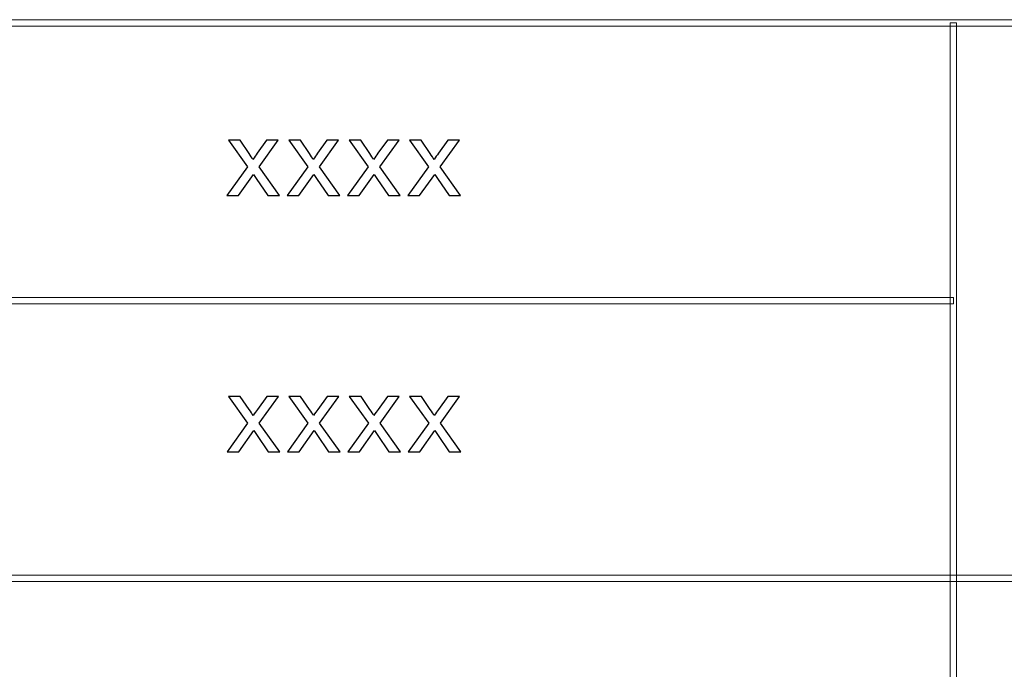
# Model space of a CAD drawing. Header units: millimetres. Extents: x -420 to 420, y -297 to 297.
# Tile 79 of 141: x 229 to 276, y -210 to -179. Entities that reach past the tile are written whole.
import ezdxf

# ---------------------------------------------------------------- set-up
doc = ezdxf.new("R2010")
doc.units = ezdxf.units.MM
doc.header["$MEASUREMENT"] = 0
doc.layers.add('layer 1', color=7, linetype='Continuous')

msp = doc.modelspace()

# ---------------------------------------------------------------- linework, layer by layer
at = {"layer": 'layer 1', "lineweight": 9}
for points in [[(393.2933, -179.1311), (393.2933, -179.1311), (393.2933, -179.4313), (393.2933, -179.4313), (393.2933, -179.4313), (393.2933, -179.4313), (117.1368, -179.4313), (117.1368, -179.4313), (117.1368, -179.4313), (117.1368, -179.4313), (117.1368, -179.1311), (117.1368, -179.1311), (117.1368, -179.1311), (117.1368, -179.1311), (393.2933, -179.1311), (393.2933, -179.1311)], [(393.1434, -205.1459), (393.1434, -205.1459), (393.1434, -205.4461), (393.1434, -205.4461), (393.1434, -205.4461), (393.1434, -205.4461), (195.2462, -205.4461), (195.2462, -205.4461), (195.2462, -205.4461), (195.2462, -205.4461), (195.2462, -205.1459), (195.2462, -205.1459), (195.2462, -205.1459), (195.2462, -205.1459), (393.1434, -205.1459), (393.1434, -205.1459)]]:
    msp.add_open_spline(points, degree=3, knots=[0, 0, 0, 0, 0.2, 0.2, 0.2, 0.2, 0.4, 0.4, 0.4, 0.4, 0.6, 0.6, 0.6, 0.6, 1, 1, 1, 1], dxfattribs=at)
at = {"layer": 'layer 1', "color": 7, "lineweight": 9}
for points in [[(273.3556, -270.3329), (273.3556, -270.3329), (273.0558, -270.3329), (273.0558, -270.3329), (273.0558, -270.3329), (273.0558, -270.3329), (273.0558, -179.2812), (273.0558, -179.2812), (273.0558, -179.2812), (273.0558, -179.2812), (273.3556, -179.2812), (273.3556, -179.2812), (273.3556, -179.2812), (273.3556, -179.2812), (273.3556, -270.3329), (273.3556, -270.3329)], [(273.2057, -192.1385), (273.2057, -192.1385), (273.2057, -192.4387), (273.2057, -192.4387), (273.2057, -192.4387), (273.2057, -192.4387), (195.2462, -192.4387), (195.2462, -192.4387), (195.2462, -192.4387), (195.2462, -192.4387), (195.2462, -192.1385), (195.2462, -192.1385), (195.2462, -192.1385), (195.2462, -192.1385), (273.2057, -192.1385), (273.2057, -192.1385)]]:
    msp.add_open_spline(points, degree=3, knots=[0, 0, 0, 0, 0.2, 0.2, 0.2, 0.2, 0.4, 0.4, 0.4, 0.4, 0.6, 0.6, 0.6, 0.6, 1, 1, 1, 1], dxfattribs=at)
at = {"layer": 'layer 1', "color": 7}
for points in [[(239.1794, -187.3713), (239.1794, -187.3713), (240.1436, -186.0293), (240.1436, -186.0293), (240.1436, -186.0293), (240.1436, -186.0293), (239.2506, -184.7805), (239.2506, -184.7805), (239.2506, -184.7805), (239.2506, -184.7805), (239.801, -184.7805), (239.801, -184.7805), (239.801, -184.7805), (239.801, -184.7805), (240.2183, -185.392), (240.2183, -185.392), (240.2183, -185.392), (240.2955, -185.5068), (240.3566, -185.6), (240.3998, -185.6732), (240.3998, -185.6732), (240.4752, -185.5692), (240.5423, -185.4752), (240.6024, -185.3911), (240.6024, -185.3911), (240.6024, -185.3911), (241.0418, -184.7805), (241.0418, -184.7805), (241.0418, -184.7805), (241.0418, -184.7805), (241.5889, -184.7805), (241.5889, -184.7805), (241.5889, -184.7805), (241.5889, -184.7805), (240.6907, -186.0293), (240.6907, -186.0293), (240.6907, -186.0293), (240.6907, -186.0293), (241.6474, -187.3713), (241.6474, -187.3713), (241.6474, -187.3713), (241.6474, -187.3713), (241.1029, -187.3713), (241.1029, -187.3713), (241.1029, -187.3713), (241.1029, -187.3713), (240.5567, -186.5726), (240.5567, -186.5726), (240.5567, -186.5726), (240.5567, -186.5726), (240.432, -186.3804), (240.432, -186.3804), (240.432, -186.3804), (240.432, -186.3804), (239.7264, -187.3713), (239.7264, -187.3713), (239.7264, -187.3713), (239.7264, -187.3713), (239.1794, -187.3713), (239.1794, -187.3713)], [(242.0065, -187.3713), (242.0065, -187.3713), (242.9707, -186.0293), (242.9707, -186.0293), (242.9707, -186.0293), (242.9707, -186.0293), (242.0777, -184.7805), (242.0777, -184.7805), (242.0777, -184.7805), (242.0777, -184.7805), (242.6281, -184.7805), (242.6281, -184.7805), (242.6281, -184.7805), (242.6281, -184.7805), (243.0455, -185.392), (243.0455, -185.392), (243.0455, -185.392), (243.1226, -185.5068), (243.1837, -185.6), (243.2269, -185.6732), (243.2269, -185.6732), (243.3023, -185.5692), (243.3694, -185.4752), (243.4296, -185.3911), (243.4296, -185.3911), (243.4296, -185.3911), (243.8689, -184.7805), (243.8689, -184.7805), (243.8689, -184.7805), (243.8689, -184.7805), (244.416, -184.7805), (244.416, -184.7805), (244.416, -184.7805), (244.416, -184.7805), (243.5178, -186.0293), (243.5178, -186.0293), (243.5178, -186.0293), (243.5178, -186.0293), (244.4745, -187.3713), (244.4745, -187.3713), (244.4745, -187.3713), (244.4745, -187.3713), (243.93, -187.3713), (243.93, -187.3713), (243.93, -187.3713), (243.93, -187.3713), (243.3838, -186.5726), (243.3838, -186.5726), (243.3838, -186.5726), (243.3838, -186.5726), (243.2591, -186.3804), (243.2591, -186.3804), (243.2591, -186.3804), (243.2591, -186.3804), (242.5535, -187.3713), (242.5535, -187.3713), (242.5535, -187.3713), (242.5535, -187.3713), (242.0065, -187.3713), (242.0065, -187.3713)], [(244.8336, -187.3713), (244.8336, -187.3713), (245.7979, -186.0293), (245.7979, -186.0293), (245.7979, -186.0293), (245.7979, -186.0293), (244.9048, -184.7805), (244.9048, -184.7805), (244.9048, -184.7805), (244.9048, -184.7805), (245.4552, -184.7805), (245.4552, -184.7805), (245.4552, -184.7805), (245.4552, -184.7805), (245.8726, -185.392), (245.8726, -185.392), (245.8726, -185.392), (245.9497, -185.5068), (246.0108, -185.6), (246.054, -185.6732), (246.054, -185.6732), (246.1295, -185.5692), (246.1965, -185.4752), (246.2567, -185.3911), (246.2567, -185.3911), (246.2567, -185.3911), (246.696, -184.7805), (246.696, -184.7805), (246.696, -184.7805), (246.696, -184.7805), (247.2431, -184.7805), (247.2431, -184.7805), (247.2431, -184.7805), (247.2431, -184.7805), (246.3449, -186.0293), (246.3449, -186.0293), (246.3449, -186.0293), (246.3449, -186.0293), (247.3016, -187.3713), (247.3016, -187.3713), (247.3016, -187.3713), (247.3016, -187.3713), (246.7571, -187.3713), (246.7571, -187.3713), (246.7571, -187.3713), (246.7571, -187.3713), (246.2109, -186.5726), (246.2109, -186.5726), (246.2109, -186.5726), (246.2109, -186.5726), (246.0862, -186.3804), (246.0862, -186.3804), (246.0862, -186.3804), (246.0862, -186.3804), (245.3806, -187.3713), (245.3806, -187.3713), (245.3806, -187.3713), (245.3806, -187.3713), (244.8336, -187.3713), (244.8336, -187.3713)], [(247.6607, -187.3713), (247.6607, -187.3713), (248.625, -186.0293), (248.625, -186.0293), (248.625, -186.0293), (248.625, -186.0293), (247.7319, -184.7805), (247.7319, -184.7805), (247.7319, -184.7805), (247.7319, -184.7805), (248.2824, -184.7805), (248.2824, -184.7805), (248.2824, -184.7805), (248.2824, -184.7805), (248.6997, -185.392), (248.6997, -185.392), (248.6997, -185.392), (248.7769, -185.5068), (248.8379, -185.6), (248.8811, -185.6732), (248.8811, -185.6732), (248.9566, -185.5692), (249.0236, -185.4752), (249.0838, -185.3911), (249.0838, -185.3911), (249.0838, -185.3911), (249.5231, -184.7805), (249.5231, -184.7805), (249.5231, -184.7805), (249.5231, -184.7805), (250.0702, -184.7805), (250.0702, -184.7805), (250.0702, -184.7805), (250.0702, -184.7805), (249.1721, -186.0293), (249.1721, -186.0293), (249.1721, -186.0293), (249.1721, -186.0293), (250.1287, -187.3713), (250.1287, -187.3713), (250.1287, -187.3713), (250.1287, -187.3713), (249.5842, -187.3713), (249.5842, -187.3713), (249.5842, -187.3713), (249.5842, -187.3713), (249.038, -186.5726), (249.038, -186.5726), (249.038, -186.5726), (249.038, -186.5726), (248.9133, -186.3804), (248.9133, -186.3804), (248.9133, -186.3804), (248.9133, -186.3804), (248.2077, -187.3713), (248.2077, -187.3713), (248.2077, -187.3713), (248.2077, -187.3713), (247.6607, -187.3713), (247.6607, -187.3713)], [(239.1871, -199.3677), (239.1871, -199.3677), (240.1513, -198.0257), (240.1513, -198.0257), (240.1513, -198.0257), (240.1513, -198.0257), (239.2583, -196.7769), (239.2583, -196.7769), (239.2583, -196.7769), (239.2583, -196.7769), (239.8087, -196.7769), (239.8087, -196.7769), (239.8087, -196.7769), (239.8087, -196.7769), (240.2261, -197.3884), (240.2261, -197.3884), (240.2261, -197.3884), (240.3032, -197.5032), (240.3643, -197.5964), (240.4075, -197.6696), (240.4075, -197.6696), (240.4829, -197.5656), (240.55, -197.4716), (240.6102, -197.3875), (240.6102, -197.3875), (240.6102, -197.3875), (241.0495, -196.7769), (241.0495, -196.7769), (241.0495, -196.7769), (241.0495, -196.7769), (241.5966, -196.7769), (241.5966, -196.7769), (241.5966, -196.7769), (241.5966, -196.7769), (240.6984, -198.0257), (240.6984, -198.0257), (240.6984, -198.0257), (240.6984, -198.0257), (241.6551, -199.3677), (241.6551, -199.3677), (241.6551, -199.3677), (241.6551, -199.3677), (241.1106, -199.3677), (241.1106, -199.3677), (241.1106, -199.3677), (241.1106, -199.3677), (240.5644, -198.569), (240.5644, -198.569), (240.5644, -198.569), (240.5644, -198.569), (240.4397, -198.3768), (240.4397, -198.3768), (240.4397, -198.3768), (240.4397, -198.3768), (239.7341, -199.3677), (239.7341, -199.3677), (239.7341, -199.3677), (239.7341, -199.3677), (239.1871, -199.3677), (239.1871, -199.3677)], [(242.0142, -199.3677), (242.0142, -199.3677), (242.9784, -198.0257), (242.9784, -198.0257), (242.9784, -198.0257), (242.9784, -198.0257), (242.0854, -196.7769), (242.0854, -196.7769), (242.0854, -196.7769), (242.0854, -196.7769), (242.6358, -196.7769), (242.6358, -196.7769), (242.6358, -196.7769), (242.6358, -196.7769), (243.0532, -197.3884), (243.0532, -197.3884), (243.0532, -197.3884), (243.1303, -197.5032), (243.1914, -197.5964), (243.2346, -197.6696), (243.2346, -197.6696), (243.31, -197.5656), (243.3771, -197.4716), (243.4373, -197.3875), (243.4373, -197.3875), (243.4373, -197.3875), (243.8766, -196.7769), (243.8766, -196.7769), (243.8766, -196.7769), (243.8766, -196.7769), (244.4237, -196.7769), (244.4237, -196.7769), (244.4237, -196.7769), (244.4237, -196.7769), (243.5255, -198.0257), (243.5255, -198.0257), (243.5255, -198.0257), (243.5255, -198.0257), (244.4822, -199.3677), (244.4822, -199.3677), (244.4822, -199.3677), (244.4822, -199.3677), (243.9377, -199.3677), (243.9377, -199.3677), (243.9377, -199.3677), (243.9377, -199.3677), (243.3915, -198.569), (243.3915, -198.569), (243.3915, -198.569), (243.3915, -198.569), (243.2668, -198.3768), (243.2668, -198.3768), (243.2668, -198.3768), (243.2668, -198.3768), (242.5612, -199.3677), (242.5612, -199.3677), (242.5612, -199.3677), (242.5612, -199.3677), (242.0142, -199.3677), (242.0142, -199.3677)], [(244.8413, -199.3677), (244.8413, -199.3677), (245.8056, -198.0257), (245.8056, -198.0257), (245.8056, -198.0257), (245.8056, -198.0257), (244.9125, -196.7769), (244.9125, -196.7769), (244.9125, -196.7769), (244.9125, -196.7769), (245.463, -196.7769), (245.463, -196.7769), (245.463, -196.7769), (245.463, -196.7769), (245.8803, -197.3884), (245.8803, -197.3884), (245.8803, -197.3884), (245.9574, -197.5032), (246.0185, -197.5964), (246.0617, -197.6696), (246.0617, -197.6696), (246.1372, -197.5656), (246.2042, -197.4716), (246.2644, -197.3875), (246.2644, -197.3875), (246.2644, -197.3875), (246.7037, -196.7769), (246.7037, -196.7769), (246.7037, -196.7769), (246.7037, -196.7769), (247.2508, -196.7769), (247.2508, -196.7769), (247.2508, -196.7769), (247.2508, -196.7769), (246.3527, -198.0257), (246.3527, -198.0257), (246.3527, -198.0257), (246.3527, -198.0257), (247.3093, -199.3677), (247.3093, -199.3677), (247.3093, -199.3677), (247.3093, -199.3677), (246.7648, -199.3677), (246.7648, -199.3677), (246.7648, -199.3677), (246.7648, -199.3677), (246.2186, -198.569), (246.2186, -198.569), (246.2186, -198.569), (246.2186, -198.569), (246.0939, -198.3768), (246.0939, -198.3768), (246.0939, -198.3768), (246.0939, -198.3768), (245.3883, -199.3677), (245.3883, -199.3677), (245.3883, -199.3677), (245.3883, -199.3677), (244.8413, -199.3677), (244.8413, -199.3677)], [(247.6685, -199.3677), (247.6685, -199.3677), (248.6327, -198.0257), (248.6327, -198.0257), (248.6327, -198.0257), (248.6327, -198.0257), (247.7396, -196.7769), (247.7396, -196.7769), (247.7396, -196.7769), (247.7396, -196.7769), (248.2901, -196.7769), (248.2901, -196.7769), (248.2901, -196.7769), (248.2901, -196.7769), (248.7074, -197.3884), (248.7074, -197.3884), (248.7074, -197.3884), (248.7846, -197.5032), (248.8456, -197.5964), (248.8888, -197.6696), (248.8888, -197.6696), (248.9643, -197.5656), (249.0313, -197.4716), (249.0915, -197.3875), (249.0915, -197.3875), (249.0915, -197.3875), (249.5308, -196.7769), (249.5308, -196.7769), (249.5308, -196.7769), (249.5308, -196.7769), (250.0779, -196.7769), (250.0779, -196.7769), (250.0779, -196.7769), (250.0779, -196.7769), (249.1798, -198.0257), (249.1798, -198.0257), (249.1798, -198.0257), (249.1798, -198.0257), (250.1364, -199.3677), (250.1364, -199.3677), (250.1364, -199.3677), (250.1364, -199.3677), (249.5919, -199.3677), (249.5919, -199.3677), (249.5919, -199.3677), (249.5919, -199.3677), (249.0457, -198.569), (249.0457, -198.569), (249.0457, -198.569), (249.0457, -198.569), (248.9211, -198.3768), (248.9211, -198.3768), (248.9211, -198.3768), (248.9211, -198.3768), (248.2154, -199.3677), (248.2154, -199.3677), (248.2154, -199.3677), (248.2154, -199.3677), (247.6685, -199.3677), (247.6685, -199.3677)]]:
    msp.add_open_spline(points, degree=3, knots=[0, 0, 0, 0, 0.0625, 0.0625, 0.0625, 0.0625, 0.125, 0.125, 0.125, 0.125, 0.1875, 0.1875, 0.1875, 0.1875, 0.25, 0.25, 0.25, 0.25, 0.3125, 0.3125, 0.3125, 0.3125, 0.375, 0.375, 0.375, 0.375, 0.4375, 0.4375, 0.4375, 0.4375, 0.5, 0.5, 0.5, 0.5, 0.5625, 0.5625, 0.5625, 0.5625, 0.625, 0.625, 0.625, 0.625, 0.6875, 0.6875, 0.6875, 0.6875, 0.75, 0.75, 0.75, 0.75, 0.8125, 0.8125, 0.8125, 0.8125, 0.875, 0.875, 0.875, 0.875, 1, 1, 1, 1], dxfattribs=at)

doc.saveas('drawing.dxf')
